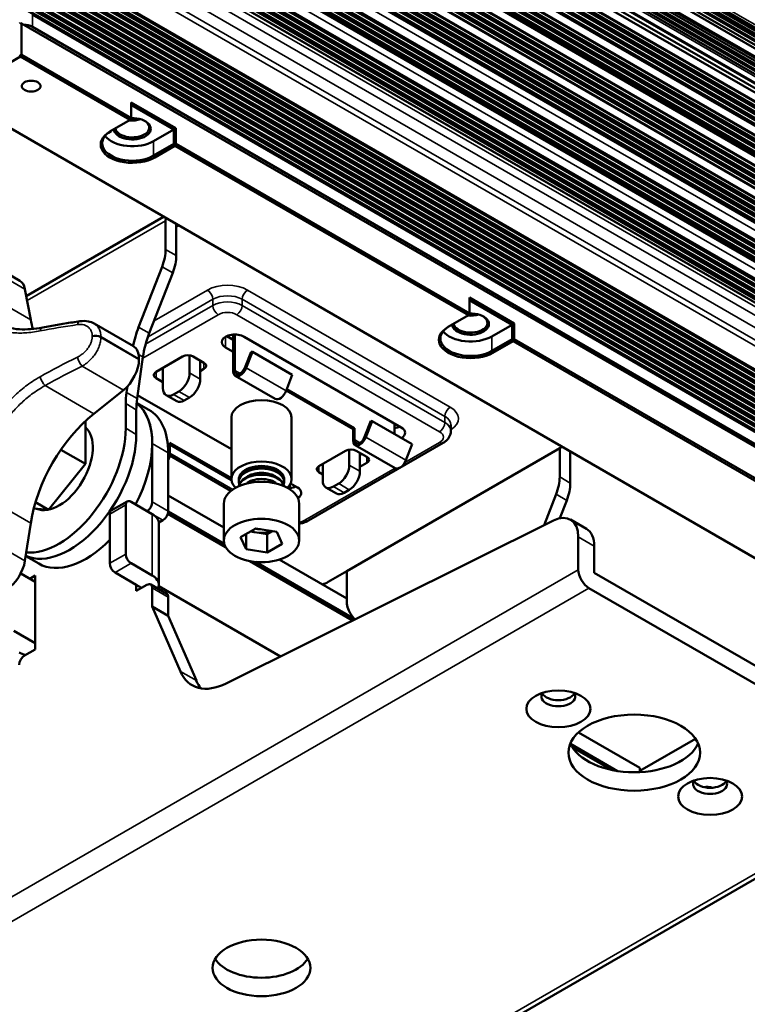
# Model space of a CAD drawing. Header units: millimetres. Extents: x 75 to 4764, y 75 to 3163.
# Tile 14 of 198: x 241 to 338, y 1107 to 1238. Entities that reach past the tile are written whole.
import ezdxf

# ---------------------------------------------------------------- set-up
doc = ezdxf.new("R2010")
doc.units = ezdxf.units.MM
doc.header["$LTSCALE"] = 15
doc.layers.add('Visible (ISO)', color=7, linetype='Continuous', lineweight=50)
doc.layers.add('Visible Narrow (ISO)', color=7, linetype='Continuous', lineweight=35)

msp = doc.modelspace()

# ---------------------------------------------------------------- linework, layer by layer
at = {"layer": 'Visible (ISO)'}
for p, q in [((249.34, 1285.946), (955.649, 878.158)), ((958.324, 876.158), (249.803, 1285.223)), ((957.441, 875.04), (249.271, 1283.902)), ((957.969, 875.274), (249.448, 1284.339)), ((956.44, 874.462), (249.227, 1282.772)), ((956.805, 874.673), (249.243, 1283.183)), ((957.076, 874.829), (249.255, 1283.49)), ((249.201, 1282.172), (956.002, 874.1)), ((249.088, 1279.803), (959.404, 869.702)), ((249.358, 1280.928), (957.879, 871.863)), ((249.461, 1280.128), (957.982, 871.063)), ((248.831, 1275.49), (959.041, 865.45)), ((248.545, 1271.62), (958.63, 861.653)), ((248.191, 1267.548), (958.015, 857.731)), ((957.125, 853.682), (247.755, 1263.237)), ((956.151, 849.084), (247.141, 1258.431)), ((416.61, 1146.286), (243.986, 1245.951)), ((242.632, 1238.462), (368.851, 1165.589)), ((240.9, 1237.298), (241.041, 1237.38)), ((241.041, 1237.38), (241.183, 1237.298)), ((241.183, 1237.298), (366.058, 1165.202)), ((241.183, 1233.134), (241.183, 1237.298)), ((368.497, 1164.161), (242.632, 1236.829)), ((241.041, 1232.889), (232.132, 1227.745)), ((240.9, 1233.134), (241.041, 1233.052)), ((241.041, 1233.052), (241.183, 1233.134)), ((241.041, 1232.889), (241.041, 1233.052)), ((255.608, 1224.479), (241.041, 1232.889)), ((255.749, 1224.724), (241.183, 1233.134)), ((232.132, 1227.745), (357.007, 1155.649)), ((255.749, 1224.724), (255.749, 1226.814)), ((255.749, 1226.814), (261.689, 1223.385)), ((255.749, 1226.488), (261.406, 1223.222)), ((252.921, 1222.928), (255.608, 1224.479)), ((255.749, 1224.561), (255.608, 1224.479)), ((255.749, 1224.724), (255.749, 1224.561)), ((258.719, 1221.67), (261.406, 1223.222)), ((261.406, 1223.222), (261.689, 1223.385)), ((261.406, 1223.222), (261.406, 1221.295)), ((261.689, 1223.385), (261.689, 1221.295)), ((261.406, 1221.295), (258.719, 1219.744)), ((261.548, 1221.05), (258.861, 1219.499)), ((261.406, 1221.295), (261.548, 1221.213)), ((261.548, 1221.213), (261.689, 1221.295)), ((261.548, 1221.05), (261.548, 1221.213)), ((300.509, 1198.555), (261.548, 1221.05)), ((300.651, 1198.8), (261.689, 1221.295)), ((241.804, 1201.101), (260.043, 1211.631)), ((260.31, 1211.109), (260.31, 1207.303)), ((261.724, 1210.66), (261.724, 1210.293)), ((262.043, 1210.476), (261.724, 1210.293)), ((261.724, 1210.293), (261.724, 1206.487)), ((235.713, 1206.157), (240.933, 1203.143)), ((256.73, 1196.978), (259.837, 1204.99)), ((258.144, 1196.161), (261.251, 1204.174)), ((241.632, 1202.028), (242.394, 1197.933)), ((300.651, 1198.8), (300.651, 1200.891)), ((300.651, 1200.891), (306.59, 1197.461)), ((300.651, 1200.564), (306.307, 1197.298)), ((300.651, 1198.8), (300.651, 1198.637)), ((256.029, 1194.427), (250.809, 1197.442)), ((297.822, 1197.004), (300.509, 1198.555)), ((300.651, 1198.637), (300.509, 1198.555)), ((306.307, 1197.298), (306.59, 1197.461)), ((306.59, 1197.461), (306.59, 1195.371)), ((303.62, 1195.747), (306.307, 1197.298)), ((306.307, 1197.298), (306.307, 1195.371)), ((269.29, 1195.31), (268.455, 1195.792)), ((269.29, 1195.986), (269.29, 1191.105)), ((269.503, 1191.227), (269.503, 1195.994)), ((270.74, 1195.698), (291.6, 1183.654)), ((306.307, 1195.371), (303.62, 1193.82)), ((306.449, 1195.126), (303.762, 1193.575)), ((306.307, 1195.371), (306.449, 1195.289)), ((306.449, 1195.289), (306.59, 1195.371)), ((306.449, 1195.126), (306.449, 1195.289)), ((345.41, 1172.632), (306.449, 1195.126)), ((345.693, 1172.795), (306.59, 1195.371)), ((269.29, 1193.677), (268.265, 1194.269)), ((271.649, 1193.713), (270.822, 1191.581)), ((271.006, 1191.565), (271.833, 1193.697)), ((271.833, 1193.697), (271.649, 1193.713)), ((277.136, 1190.635), (271.833, 1193.697)), ((257.305, 1193.014), (256.528, 1187.478)), ((259.037, 1191.023), (262.573, 1193.065)), ((263.492, 1193.22), (263.492, 1190.901)), ((263.987, 1193.065), (265.401, 1192.248)), ((264.906, 1192.534), (264.906, 1190.084)), ((259.957, 1191.309), (259.744, 1191.432)), ((259.957, 1191.554), (259.957, 1188.86)), ((265.401, 1191.432), (264.906, 1191.146)), ((259.957, 1189.676), (259.037, 1190.207)), ((274.863, 1187.448), (269.56, 1190.51)), ((276.309, 1188.503), (277.136, 1190.635)), ((254.714, 1188.621), (250.786, 1185.473)), ((255.227, 1189.099), (255.114, 1188.294)), ((261.371, 1188.043), (262.078, 1188.451)), ((276.328, 1188.552), (285.2, 1183.43)), ((276.406, 1188.752), (285.412, 1183.552)), ((258.075, 1186.009), (256.466, 1186.938)), ((256.951, 1187.737), (269.038, 1180.759)), ((260.371, 1187.944), (261.785, 1187.128)), ((263.492, 1187.635), (262.785, 1187.227)), ((255.007, 1183.552), (255.007, 1186.814)), ((256.421, 1182.736), (256.421, 1185.998)), ((249.653, 1184.489), (249.653, 1178.828)), ((269.038, 1176.816), (269.038, 1184.981)), ((277.038, 1176.816), (277.038, 1184.981)), ((287.559, 1184.528), (286.732, 1182.395)), ((286.916, 1182.379), (287.743, 1184.511)), ((287.743, 1184.511), (287.559, 1184.528)), ((293.046, 1181.449), (287.743, 1184.511)), ((285.2, 1183.43), (285.412, 1183.552)), ((285.2, 1181.919), (285.2, 1183.43)), ((285.412, 1182.042), (285.412, 1183.552)), ((290.716, 1182.795), (290.716, 1184.165)), ((298.189, 1184.01), (298.189, 1183.193)), ((246.414, 1180.698), (249.653, 1178.828)), ((258.542, 1173.785), (258.542, 1181.511)), ((260.876, 1181.634), (269.038, 1176.921)), ((260.876, 1180.123), (260.876, 1181.634)), ((260.876, 1181.389), (269.046, 1176.672)), ((279.287, 1171.284), (297.177, 1181.613)), ((280.675, 1178.531), (284.21, 1180.572)), ((284.352, 1164.569), (312.636, 1180.899)), ((284.705, 1180.728), (284.705, 1178.653)), ((290.773, 1178.262), (285.47, 1181.324)), ((285.625, 1180.572), (287.039, 1179.756)), ((292.219, 1179.317), (293.046, 1181.449)), ((312.636, 1180.899), (312.954, 1181.082)), ((312.636, 1180.899), (312.636, 1177.093)), ((260.664, 1172.561), (260.664, 1180.286)), ((260.86, 1179.917), (268.974, 1175.232)), ((286.12, 1180.286), (286.12, 1177.837)), ((286.332, 1180.164), (286.12, 1180.041)), ((314.05, 1180.082), (314.05, 1176.276)), ((249.653, 1178.828), (244.754, 1172.734)), ((281.17, 1178.817), (281.17, 1176.612)), ((287.039, 1178.939), (286.12, 1178.408)), ((270.038, 1176.563), (270.038, 1176.461)), ((276.038, 1176.563), (276.038, 1176.461)), ((281.17, 1177.429), (280.675, 1177.714)), ((276.786, 1175.461), (276.786, 1176.009)), ((276.902, 1176.219), (277.811, 1175.694)), ((281.584, 1175.697), (282.998, 1174.88)), ((282.584, 1175.796), (283.291, 1176.204)), ((284.705, 1175.387), (283.998, 1174.979)), ((260.664, 1174.612), (268.038, 1170.354)), ((310.573, 1170.68), (312.163, 1174.78)), ((312.66, 1171.598), (313.577, 1173.963)), ((244.754, 1172.734), (242.802, 1172.908)), ((243.032, 1173.728), (244.754, 1172.734)), ((255.214, 1173.835), (253.093, 1172.61)), ((255.007, 1173.377), (255.007, 1166.845)), ((258.542, 1172.152), (255.714, 1173.785)), ((268.038, 1168.651), (268.038, 1173.55)), ((278.038, 1168.651), (278.038, 1173.55)), ((252.886, 1165.62), (252.886, 1172.152)), ((259.416, 1171.024), (259.957, 1171.336)), ((268.279, 1167.765), (260.604, 1172.197)), ((268.101, 1168.195), (260.661, 1172.49)), ((311.819, 1171.3), (268.346, 1149.667)), ((314.075, 1171.417), (316.197, 1170.192)), ((242.394, 1170.938), (241.632, 1165.962)), ((259.421, 1170.928), (259.421, 1162.763)), ((272.272, 1170.25), (270.269, 1169.094)), ((272.272, 1170.25), (275.06, 1169.819)), ((271.016, 1167.484), (270.269, 1169.094)), ((271.016, 1167.484), (271.016, 1169.525)), ((271.573, 1169.847), (272.069, 1169.77)), ((272.069, 1169.77), (272.725, 1169.669)), ((272.725, 1169.669), (273.804, 1169.502)), ((274.503, 1169.905), (273.804, 1169.502)), ((273.804, 1167.052), (273.804, 1169.502)), ((275.06, 1169.819), (275.808, 1168.209)), ((315.111, 1164.773), (315.111, 1169.128)), ((273.804, 1167.052), (271.016, 1167.484)), ((275.808, 1168.209), (273.804, 1167.052)), ((317.232, 1164.365), (317.232, 1167.903)), ((243.454, 1165.583), (241.727, 1166.58)), ((275.396, 1166.106), (284.352, 1160.935)), ((255.714, 1165.62), (258.542, 1163.987)), ((285.146, 1158.027), (271.504, 1165.904)), ((285.364, 1158.228), (272.248, 1165.801)), ((242.986, 1163.171), (241.065, 1164.28)), ((242.279, 1163.579), (242.986, 1163.987)), ((242.986, 1163.987), (242.986, 1163.171)), ((256.421, 1162.763), (253.593, 1164.396)), ((281.877, 1163.14), (284.352, 1164.569)), ((284.352, 1164.569), (284.352, 1160.763)), ((359.659, 1139.87), (317.232, 1164.365)), ((242.986, 1163.171), (242.986, 1155.006)), ((257.835, 1162.763), (256.421, 1161.946)), ((256.421, 1161.946), (256.421, 1162.763)), ((256.421, 1162.763), (257.128, 1162.354)), ((260.457, 1161.587), (258.335, 1162.812)), ((258.542, 1159.874), (258.542, 1162.354)), ((259.408, 1162.599), (275.576, 1153.265)), ((360.366, 1137.012), (316.525, 1162.323)), ((260.664, 1158.649), (260.664, 1161.13)), ((262.267, 1151.271), (258.542, 1159.874)), ((260.664, 1158.649), (258.542, 1159.874)), ((264.389, 1150.046), (260.664, 1158.649)), ((284.825, 1158.996), (285.412, 1158.16)), ((242.986, 1155.006), (240.158, 1156.639)), ((242.986, 1155.006), (242.986, 1154.189)), ((242.986, 1154.189), (241.572, 1153.373)), ((315.125, 1143.168), (323.278, 1138.461)), ((320.324, 1138.044), (314.07, 1141.655)), ((319.499, 1138.194), (314.329, 1141.178)), ((330.681, 1142.327), (323.278, 1138.053)), ((323.278, 1138.461), (323.278, 1137.898)), ((361.366, 1136.913), (230.551, 1061.387))]:
    msp.add_line(p, q, dxfattribs=at)
for centre, major_axis, ratio, start_param, end_param in [((241.218, 1236.012), (-2, 0), 0.5773503, 3.9269908, 4.611072), ((255.891, 1223.303), (-2.45, 0), 0.5773503, 0.0520138, 4.7701441), ((255.891, 1223.467), (-2.25, 0), 0.5773503, 0.0908999, 3.8834791), ((255.891, 1225.704), (2.25, 0), 0.5773503, 4.5429942, 5.2204026), ((255.891, 1225.704), (2.25, 0), 0.5773503, 4.5429942, 5.2204026), ((255.891, 1221.213), (-4.2, 0), 0.5773503, 5.4977871, 8.6393798), ((255.891, 1221.377), (-4, 0), 0.5773503, 5.4977871, 8.6393798), ((255.891, 1223.303), (4, 0), 0.5773503, 3.5719471, 5.4977871), ((261.724, 1210.293), (-1, 1.732), 0.5773503, 0.5584551, 0.7853982), ((256.775, 1205.262), (2.5, 4.33), 0.5773503, 4.9745088, 5.4977871), ((258.189, 1204.446), (-2.5, -4.33), 0.5773503, 1.8329162, 2.3561945), ((239.133, 1200.025), (1.8, 3.118), 0.5773503, 5.6894863, 6.2831853), ((300.792, 1197.38), (-2.45, 0), 0.5773503, 0.0520138, 4.7701441), ((252.807, 1206.278), (-7.5, -12.99), 0.5773503, 5.6894863, 5.8051624), ((249.083, 1196.769), (-0.142, 0.99), 0.4927312, 0.0000522, 0.0000665), ((300.792, 1197.543), (-2.25, 0), 0.5773503, 0.0908999, 3.8834791), ((300.792, 1199.78), (2.25, 0), 0.5773503, 4.5429942, 5.2204026), ((300.792, 1199.78), (2.25, 0), 0.5773503, 4.5429942, 5.2204026), ((262.855, 1196.434), (5, 8.66), 0.5773503, 1.8329162, 2.1118397), ((264.269, 1195.617), (-5, -8.66), 0.5773503, 4.9745088, 5.3232542), ((269.503, 1194.983), (-1.75, 0), 0.5773503, 3.9269908, 7.0685835), ((300.792, 1195.289), (-4.2, 0), 0.5773503, 5.4977871, 8.6393798), ((300.792, 1195.453), (-4, 0), 0.5773503, 5.4977871, 8.6393798), ((300.792, 1197.38), (4, 0), 0.5773503, 3.5719471, 5.4977871), ((269.503, 1194.371), (-2, 0), 0.5773503, 4.8186549, 4.9741884), ((254.229, 1191.31), (1.8, 3.118), 0.5773503, 5.5001673, 6.2831853), ((254.229, 1191.227), (-1.8, -3.118), 0.5773503, 0.9770973, 2.3538143), ((239.097, 1182.532), (-12.5, -21.651), 0.5773503, 2.3538143, 2.3585747), ((263.28, 1192.656), (1, 0), 0.5773503, 0.7853982, 2.3561945), ((264.694, 1191.84), (1, 0), 0.5773503, 5.4977871, 7.0685835), ((259.744, 1190.615), (-1, 0), 0.5773503, 5.4977871, 7.0685835), ((262.078, 1190.084), (1, 1.732), 0.5773503, 3.9269908, 5.4977871), ((270.21, 1191.636), (-0.65, -1.126), 0.5773503, 5.4977871, 8.115781), ((270.21, 1191.636), (-0.5, -0.866), 0.5773503, 5.4977871, 8.115781), ((263.492, 1189.268), (-1, -1.732), 0.5773503, 0.7853982, 2.3561945), ((262.078, 1190.897), (5, 8.66), 0.5773503, 2.1816616, 2.3561945), ((261.371, 1189.676), (-1, -1.732), 0.5773503, 5.4977871, 7.0685835), ((275.513, 1188.574), (-0.65, -1.126), 0.5773503, 0, 1.8325957), ((263.492, 1190.08), (-5, -8.66), 0.5773503, 5.3232542, 5.4977871), ((255.714, 1187.022), (1.75, 0), 0.5773503, 0.7853982, 1.0481823), ((262.785, 1188.86), (-1, -1.732), 0.5773503, 0, 0.7853982), ((273.038, 1184.981), (-4, 0), 0.5773503, 3.1415927, 6.2831853), ((249.704, 1176.408), (6.25, 10.825), 0.5773503, 4.7711297, 6.1982768), ((249.704, 1176.408), (6.25, 10.825), 0.5773503, 5.4977871, 6.1982768), ((251.825, 1175.183), (6.25, 10.825), 0.5773503, 5.4977871, 6.2831853), ((252.807, 1174.616), (-7.5, -12.99), 0.5773503, 4.11869, 5.306088), ((246.168, 1178.449), (-6.25, -10.825), 0.5773503, 0.268407, 2.3561945), ((246.168, 1178.449), (3.165, 5.482), 0.5773503, 3.1973828, 6.176236), ((290.362, 1184.573), (-1.75, 0), 0.5773503, 1.7742271, 2.2128469), ((290.362, 1182.94), (1.75, 0), 0.5773503, 5.5391318, 7.0685835), ((247.582, 1177.633), (-6.25, -10.825), 0.5773503, 0.0618371, 2.3561945), ((247.582, 1177.633), (-6.25, -10.825), 0.5773503, 0.0618371, 2.3561945), ((286.12, 1182.45), (-0.65, -1.126), 0.5773503, 5.4977871, 8.115781), ((286.12, 1182.45), (-0.5, -0.866), 0.5773503, 5.4977871, 8.115781), ((284.917, 1180.164), (1, 0), 0.5773503, 0.7853982, 2.3561945), ((312.636, 1180.899), (-1, 1.732), 0.5773503, 3.9269908, 4.1539339), ((259.957, 1179.592), (0.65, 1.126), 0.5773503, 4.8046272, 5.4977871), ((273.038, 1176.816), (-4, 0), 0.5773503, 2.6084608, 6.8163171), ((286.332, 1179.347), (1, 0), 0.5773503, 5.4977871, 7.0685835), ((291.423, 1179.388), (-0.65, -1.126), 0.5773503, 0, 1.8325957), ((273.038, 1176.461), (3, 0), 0.5773503, 6.0754551, 9.6325082), ((273.038, 1176.816), (-3, 0), 0.5773503, 3.0683827, 6.3563952), ((273.038, 1176.563), (-3, 0), 0.5773503, 3.1415927, 6.2831853), ((273.038, 1177.024), (2.463, 0), 0.5773503, 0.6241277, 2.5174649), ((281.382, 1178.123), (-1, 0), 0.5773503, 5.4977871, 7.0685835), ((283.291, 1177.837), (1, 1.732), 0.5773503, 3.9269908, 5.4977871), ((284.705, 1177.02), (-1, -1.732), 0.5773503, 0.7853982, 2.3561945), ((273.038, 1175.746), (-3, 0), 0.5773503, 3.2087392, 6.2160387), ((273.038, 1175.644), (3, 0), 0.5773503, 0.1311031, 3.0104895), ((273.038, 1177.277), (-3, 0), 0.5773503, 0.133491, 0.2077303), ((273.038, 1175.391), (2.463, 0), 0.5773503, 0.5927772, 2.5488154), ((273.038, 1176.207), (2.463, 0), 0.5773503, 0.6241277, 2.5174649), ((273.038, 1177.277), (3, 0), 0.5773503, 6.0754551, 6.1496943), ((282.584, 1177.429), (-1, -1.732), 0.5773503, 5.4977871, 7.0685835), ((309.101, 1175.052), (2.5, 4.33), 0.5773503, 4.9745088, 5.4977871), ((273.038, 1173.55), (-5, 0), 0.5773503, 3.1415927, 6.2831853), ((276.574, 1176.612), (-1.75, 0), 0.5773503, 1.6923135, 2.2128469), ((276.574, 1174.979), (1.75, 0), 0.5773503, 5.5442124, 7.0685835), ((310.515, 1174.235), (-2.5, -4.33), 0.5773503, 1.8329162, 2.3561945), ((255.714, 1172.969), (-0.5, 0.866), 0.5773503, 5.4977871, 7.0685835), ((283.998, 1176.612), (-1, -1.732), 0.5773503, 0, 0.7853982), ((253.593, 1171.744), (-0.5, 0.866), 0.5773503, 0, 0.7853982), ((257.835, 1173.377), (0.5, 0.866), 0.5773503, 3.9269908, 5.4977871), ((259.957, 1172.152), (-0.5, -0.866), 0.5773503, 0.7853982, 2.3561945), ((256.421, 1170.928), (3, 0), 0.5773503, 0, 0.7853982), ((311.575, 1167.086), (2.5, 4.33), 0.5773503, 5.4977871, 6.9996322), ((273.038, 1171.591), (2.5, 0), 0.5773503, 4.3825896, 4.6685357), ((313.697, 1165.862), (2.5, 4.33), 0.5773503, 5.4977871, 6.2831853), ((249.704, 1176.408), (-6.25, -10.825), 0.5773503, 0, 1.1536661), ((273.038, 1171.101), (-2.5, 0), 0.5773503, 0.9867561, 1.1727523), ((273.038, 1171.101), (-2.5, 0), 0.5773503, 1.4452416, 2.1741843), ((255.714, 1166.437), (0.5, -0.866), 0.5773503, 3.9269908, 5.4977871), ((239.133, 1165.08), (-1.8, -3.118), 0.5773503, 0.7877783, 2.1644954), ((253.593, 1165.212), (-0.5, 0.866), 0.5773503, 0.7853982, 2.3561945), ((316.525, 1163.956), (1, -1.732), 0.5773503, 3.9269908, 5.4977871), ((256.421, 1162.763), (3, 0), 0.5773503, 5.9886698, 7.0685835), ((257.835, 1161.946), (0.5, 0.866), 0.5773503, 5.4977871, 7.0685835), ((279.048, 1164.773), (4, 0), 0.5773503, 5.2579957, 5.4977871), ((259.957, 1160.721), (0.5, 0.866), 0.5773503, 5.4977871, 6.2831853), ((287.887, 1162.804), (-2.5, -4.33), 0.5773503, 5.4977871, 6.0210655), ((242.986, 1155.006), (3, 0), 0.5773503, 3.9269908, 4.2668277), ((241.572, 1152.556), (-0.5, -0.866), 0.5773503, 3.9269908, 5.4977871), ((268.833, 1158.094), (-5, -8.66), 0.5773503, 5.8782935, 6.9996322), ((270.954, 1156.869), (-5, -8.66), 0.5773503, 5.8782935, 6.0694292), ((312.459, 1147.933), (2.25, 0), 0.5773503, 2.737878, 6.6869), ((312.459, 1148.749), (-2.25, 0), 0.5773503, 0.3196873, 2.8219054), ((322.536, 1142.932), (8.75, 0), 0.5773503, 3.3864693, 6.0383087), ((332.612, 1136.298), (2.25, 0), 0.5773503, 2.737878, 6.6869), ((332.612, 1137.114), (-2.25, 0), 0.5773503, 0.3196873, 2.8219054), ((329.587, 1128.632), (4, 6.928), 0.5773503, 0.1513406, 0.3941071), ((273.038, 1114.354), (6.5, 0), 0.5773503, 3.4740396, 5.9507384)]:
    msp.add_ellipse(centre, major_axis=major_axis, ratio=ratio, start_param=start_param, end_param=end_param, dxfattribs=at)
for centre, major_axis in [((242.456, 1228.97), (-1.25, 0)), ((273.038, 1168.651), (-5, 0)), ((312.459, 1146.3), (-4.25, 0)), ((322.536, 1140.482), (-8.75, 0)), ((332.612, 1134.665), (-4.25, 0)), ((273.038, 1111.905), (-6.5, 0))]:
    msp.add_ellipse(centre, major_axis=major_axis, ratio=0.5773503, dxfattribs=at)
for points, knots in [([(238.131, 1197.43), (238.842, 1197.019), (239.794, 1196.753), (241.831, 1196.633), (242.883, 1196.715), (243.988, 1196.928)], [0, 0, 0, 0, 0.4946417, 0.4946417, 0.90560678, 0.90560678, 0.90560678, 0.90560678]), ([(248.94, 1197.759), (248.603, 1197.711), (248.267, 1197.661), (247.597, 1197.558), (247.264, 1197.505), (246.6, 1197.397), (246.27, 1197.342), (245.613, 1197.228), (245.286, 1197.17), (244.634, 1197.051), (244.31, 1196.99), (243.988, 1196.928)], [2.864110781, 2.864110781, 2.864110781, 2.864110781, 2.879313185, 2.879313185, 2.89451559, 2.89451559, 2.909717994, 2.909717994, 2.924920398, 2.924920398, 2.940122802, 2.940122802, 2.940122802, 2.940122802]), ([(248.94, 1197.759), (249.319, 1197.814), (249.702, 1197.806), (250.323, 1197.671), (250.578, 1197.575), (250.809, 1197.442)], [0, 0, 0, 0, 0.12380733, 0.12380733, 0.21498344, 0.21498344, 0.21498344, 0.21498344]), ([(297.177, 1181.613), (297.281, 1181.673), (297.381, 1181.74), (297.573, 1181.892), (297.664, 1181.977), (297.832, 1182.168), (297.909, 1182.274), (298.041, 1182.507), (298.095, 1182.635), (298.169, 1182.906), (298.189, 1183.049), (298.189, 1183.193)], [0, 0, 0, 0, 0.15707963, 0.15707963, 0.31415927, 0.31415927, 0.4712389, 0.4712389, 0.62831853, 0.62831853, 0.78539816, 0.78539816, 0.78539816, 0.78539816]), ([(278.038, 1170.884), (278.238, 1170.909), (278.435, 1170.949), (278.857, 1171.073), (279.079, 1171.164), (279.287, 1171.284)], [5.70853326, 5.70853326, 5.70853326, 5.70853326, 5.96902604, 5.96902604, 6.28318531, 6.28318531, 6.28318531, 6.28318531])]:
    msp.add_open_spline(points, degree=3, knots=knots, dxfattribs=at)
at = {"layer": 'Visible Narrow (ISO)'}
for p, q in [((957.211, 879.139), (249.389, 1287.8)), ((249.394, 1287.994), (957.328, 879.269)), ((249.398, 1288.197), (957.505, 879.371)), ((957.622, 879.376), (249.4, 1288.269)), ((957.918, 879.547), (249.407, 1288.606)), ((249.353, 1286.385), (955.914, 878.452)), ((249.359, 1286.587), (956.091, 878.554)), ((956.208, 878.56), (249.361, 1286.658)), ((956.504, 878.731), (249.37, 1286.995)), ((249.375, 1287.189), (956.621, 878.86)), ((249.38, 1287.391), (956.798, 878.963)), ((956.915, 878.968), (249.381, 1287.463)), ((249.282, 1284.197), (957.683, 875.201)), ((957.745, 875.196), (249.283, 1284.226)), ((249.216, 1282.52), (956.198, 874.344)), ((249.187, 1281.854), (955.861, 873.855)), ((249.461, 1280.699), (957.982, 871.634)), ((249.018, 1278.521), (958.745, 868.76)), ((249.027, 1278.672), (958.89, 868.832)), ((249.028, 1278.691), (958.95, 868.817)), ((248.942, 1277.222), (957.696, 868.023)), ((248.95, 1277.362), (957.821, 868.096)), ((248.973, 1277.743), (958.048, 868.358)), ((248.981, 1277.883), (958.172, 868.431)), ((248.989, 1278.016), (958.403, 868.436)), ((248.997, 1278.157), (958.528, 868.509)), ((248.875, 1276.157), (956.633, 867.532)), ((248.884, 1276.295), (956.757, 867.604)), ((248.892, 1276.43), (956.989, 867.61)), ((248.901, 1276.57), (957.114, 867.683)), ((248.925, 1276.948), (957.34, 867.944)), ((248.933, 1277.088), (957.464, 868.017)), ((248.832, 1275.504), (956.051, 867.191)), ((248.84, 1275.634), (956.278, 867.194)), ((248.85, 1275.773), (956.403, 867.267)), ((248.686, 1273.447), (957.685, 864.106)), ((248.697, 1273.586), (957.81, 864.179)), ((248.706, 1273.718), (958.04, 864.184)), ((248.717, 1273.858), (958.165, 864.257)), ((248.743, 1274.219), (958.382, 864.508)), ((248.753, 1274.368), (958.527, 864.58)), ((248.755, 1274.387), (958.587, 864.566)), ((248.577, 1272.011), (956.394, 863.353)), ((248.587, 1272.144), (956.626, 863.358)), ((248.598, 1272.283), (956.751, 863.431)), ((248.627, 1272.658), (956.977, 863.692)), ((248.638, 1272.797), (957.102, 863.766)), ((248.648, 1272.931), (957.333, 863.771)), ((248.658, 1273.07), (957.458, 863.844)), ((248.566, 1271.874), (956.27, 863.28)), ((248.376, 1269.592), (957.274, 860.309)), ((248.388, 1269.73), (957.399, 860.382)), ((248.399, 1269.861), (957.629, 860.387)), ((248.411, 1270), (957.754, 860.46)), ((248.442, 1270.359), (957.971, 860.711)), ((248.454, 1270.507), (958.116, 860.783)), ((248.456, 1270.526), (958.176, 860.769)), ((248.236, 1268.03), (955.859, 859.483)), ((248.248, 1268.167), (955.983, 859.555)), ((248.26, 1268.299), (956.215, 859.561)), ((248.273, 1268.437), (956.34, 859.634)), ((248.307, 1268.809), (956.566, 859.895)), ((248.319, 1268.947), (956.691, 859.969)), ((248.331, 1269.08), (956.923, 859.974)), ((248.343, 1269.218), (957.047, 860.047)), ((248.201, 1267.652), (955.629, 859.218)), ((247.995, 1265.535), (956.659, 856.387)), ((248.009, 1265.672), (956.784, 856.46)), ((248.022, 1265.802), (957.015, 856.465)), ((248.035, 1265.94), (957.14, 856.538)), ((248.071, 1266.296), (957.357, 856.789)), ((248.085, 1266.443), (957.502, 856.86)), ((248.087, 1266.462), (957.561, 856.846)), ((247.85, 1264.12), (955.369, 855.633)), ((247.863, 1264.251), (955.601, 855.639)), ((247.878, 1264.388), (955.726, 855.712)), ((247.916, 1264.757), (955.951, 855.973)), ((247.93, 1264.895), (956.076, 856.046)), ((247.943, 1265.026), (956.308, 856.052)), ((247.957, 1265.163), (956.433, 856.125)), ((247.767, 1263.346), (954.663, 855.22)), ((247.781, 1263.473), (954.89, 855.223)), ((247.795, 1263.609), (955.014, 855.296)), ((247.835, 1263.984), (955.245, 855.561)), ((956.878, 852.843), (247.654, 1262.313)), ((954.833, 851.792), (247.407, 1260.225)), ((955.064, 851.797), (247.424, 1260.353)), ((955.189, 851.87), (247.441, 1260.488)), ((955.415, 852.132), (247.487, 1260.855)), ((955.54, 852.206), (247.504, 1260.991)), ((955.771, 852.21), (247.519, 1261.12)), ((955.833, 852.23), (247.525, 1261.172)), ((953.65, 850.971), (247.206, 1258.836)), ((953.774, 851.044), (247.226, 1258.97)), ((954.001, 851.306), (247.281, 1259.331)), ((954.126, 851.379), (247.301, 1259.465)), ((954.357, 851.384), (247.319, 1259.592)), ((954.481, 851.457), (247.339, 1259.726)), ((954.708, 851.719), (247.389, 1260.09)), ((955.904, 848.244), (246.988, 1257.537)), ((953.294, 850.893), (247.164, 1258.577)), ((953.419, 850.966), (247.186, 1258.71)), ((954.567, 847.607), (246.748, 1256.266)), ((954.797, 847.611), (246.772, 1256.39)), ((954.86, 847.631), (246.782, 1256.44)), ((953.383, 846.785), (246.477, 1254.918)), ((953.508, 846.858), (246.503, 1255.048)), ((953.735, 847.12), (246.575, 1255.399)), ((953.86, 847.194), (246.601, 1255.529)), ((954.09, 847.198), (246.626, 1255.653)), ((954.215, 847.271), (246.652, 1255.783)), ((954.442, 847.534), (246.722, 1256.136)), ((952.321, 846.294), (246.271, 1253.932)), ((952.445, 846.367), (246.299, 1254.061)), ((952.676, 846.372), (246.324, 1254.184)), ((952.801, 846.445), (246.352, 1254.314)), ((953.028, 846.707), (246.425, 1254.665)), ((953.152, 846.78), (246.451, 1254.794)), ((246.087, 1253.073), (951.825, 845.615)), ((246.18, 1253.504), (952.033, 845.98)), ((952.094, 846.032), (246.197, 1253.582)), ((245.868, 1252.075), (951.825, 844.491)), ((245.541, 1250.632), (418.191, 1150.952)), ((244.868, 1248.558), (416.792, 1149.298)), ((245.099, 1249.241), (416.981, 1150.005)), ((243.916, 1245.754), (416.596, 1146.057)), ((243.959, 1245.874), (416.604, 1146.197)), ((243.451, 1244.528), (416.508, 1144.613)), ((243.495, 1244.637), (416.516, 1144.743)), ((243.542, 1244.755), (416.525, 1144.884)), ((243.667, 1245.076), (416.548, 1145.263)), ((243.712, 1245.195), (416.556, 1145.404)), ((243.754, 1245.309), (416.564, 1145.537)), ((243.798, 1245.428), (416.573, 1145.677)), ((242.901, 1243.203), (416.412, 1143.026)), ((242.946, 1243.311), (416.42, 1143.156)), ((242.995, 1243.427), (416.429, 1143.295)), ((243.129, 1243.748), (416.452, 1143.68)), ((243.177, 1243.864), (416.46, 1143.819)), ((243.223, 1243.973), (416.468, 1143.949)), ((243.271, 1244.089), (416.477, 1144.089)), ((243.404, 1244.411), (416.5, 1144.474)), ((242.348, 1241.879), (416.316, 1141.438)), ((242.393, 1241.987), (416.324, 1141.568)), ((242.442, 1242.104), (416.333, 1141.708)), ((242.576, 1242.424), (416.356, 1142.093)), ((242.624, 1242.541), (416.364, 1142.232)), ((242.67, 1242.649), (416.372, 1142.362)), ((242.718, 1242.766), (416.381, 1142.502)), ((242.852, 1243.086), (416.404, 1142.886)), ((241.706, 1240.603), (414.038, 1141.107)), ((241.78, 1240.699), (414.215, 1141.144)), ((241.852, 1240.803), (414.419, 1141.171)), ((242.017, 1241.099), (415.152, 1141.14)), ((242.07, 1241.214), (415.681, 1140.98)), ((242.117, 1241.326), (416.276, 1140.775)), ((242.165, 1241.442), (416.285, 1140.914)), ((242.299, 1241.763), (416.308, 1141.299)), ((240.52, 1239.769), (412.633, 1140.399)), ((240.537, 1239.779), (412.651, 1140.41)), ((240.672, 1239.857), (412.785, 1140.487)), ((240.998, 1240.045), (413.111, 1140.675)), ((241.124, 1240.117), (413.237, 1140.748)), ((241.24, 1240.188), (413.356, 1140.817)), ((241.354, 1240.267), (413.482, 1140.889)), ((241.621, 1240.506), (413.87, 1141.059)), ((242.632, 1236.829), (242.632, 1238.462)), ((258.719, 1219.744), (258.719, 1221.67)), ((258.861, 1219.499), (258.719, 1219.744)), ((260.31, 1211.109), (241.918, 1200.49)), ((260.31, 1207.303), (261.724, 1206.487)), ((236.135, 1205.202), (241.632, 1202.028)), ((259.837, 1204.99), (261.251, 1204.174)), ((235.921, 1201.67), (242.394, 1197.933)), ((265.875, 1201.895), (258.779, 1197.798)), ((298.091, 1186.357), (271.178, 1201.895)), ((266.582, 1200.67), (257.974, 1195.7)), ((266.582, 1200.67), (266.582, 1199.854)), ((297.384, 1185.132), (270.471, 1200.67)), ((270.471, 1200.67), (270.471, 1199.854)), ((266.582, 1199.854), (257.659, 1194.702)), ((297.384, 1184.316), (270.471, 1199.854)), ((267.289, 1198.629), (257.283, 1192.852)), ((296.677, 1183.091), (269.764, 1198.629)), ((258.144, 1196.161), (256.73, 1196.978)), ((256.775, 1192.786), (251.711, 1195.71)), ((251.711, 1195.613), (256.775, 1192.689)), ((268.265, 1195.698), (268.265, 1194.269)), ((303.62, 1193.82), (303.62, 1195.747)), ((303.762, 1193.575), (303.62, 1193.82)), ((257.305, 1193.014), (256.72, 1193.352)), ((265.401, 1192.248), (265.401, 1191.432)), ((249.217, 1191.795), (254.714, 1188.621)), ((259.037, 1191.023), (259.037, 1190.207)), ((264.906, 1190.084), (263.492, 1190.901)), ((270.21, 1190.819), (269.503, 1191.227)), ((276.309, 1188.503), (271.006, 1191.565)), ((244.312, 1189.21), (250.786, 1185.473)), ((255.114, 1188.294), (256.528, 1187.478)), ((263.492, 1187.635), (262.078, 1188.451)), ((261.371, 1188.043), (262.785, 1187.227)), ((255.007, 1186.814), (256.421, 1185.998)), ((297.384, 1185.132), (297.384, 1184.316)), ((256.421, 1182.736), (255.007, 1183.552)), ((286.12, 1181.634), (285.412, 1182.042)), ((292.219, 1179.317), (286.916, 1182.379)), ((258.542, 1181.511), (260.664, 1180.286)), ((292.065, 1179), (296.677, 1181.662)), ((260.876, 1180.123), (260.664, 1180.246)), ((260.876, 1180.246), (269.231, 1175.422)), ((287.039, 1179.756), (287.039, 1178.939)), ((278.787, 1171.333), (290.781, 1178.258)), ((280.675, 1178.531), (280.675, 1177.714)), ((286.12, 1177.837), (284.705, 1178.653)), ((312.636, 1177.093), (314.05, 1176.276)), ((282.584, 1175.796), (283.998, 1174.979)), ((284.705, 1175.387), (283.291, 1176.204)), ((235.921, 1174.676), (242.394, 1170.938)), ((312.163, 1174.78), (313.577, 1173.963)), ((255.007, 1173.377), (252.886, 1172.152)), ((258.542, 1173.785), (260.664, 1172.561)), ((258.542, 1172.152), (258.542, 1163.987)), ((258.542, 1172.152), (259.957, 1171.336)), ((241.632, 1165.962), (236.135, 1169.136)), ((315.111, 1169.128), (317.232, 1167.903)), ((252.886, 1165.62), (255.007, 1166.845)), ((184.296, 1089.247), (315.111, 1164.773)), ((253.593, 1164.396), (255.714, 1165.62)), ((185.71, 1086.798), (316.525, 1162.323)), ((260.664, 1161.13), (258.542, 1162.354)), ((264.389, 1150.046), (262.267, 1151.271)), ((360.366, 1137.012), (229.551, 1061.486))]:
    msp.add_line(p, q, dxfattribs=at)
for centre, major_axis, ratio, start_param, end_param in [((268.527, 1200.364), (-3.75, 0), 0.5773503, 3.9269908, 5.4977871), ((265.875, 1201.078), (0.5, -0.866), 0.5773503, 0.7853982, 2.3561945), ((271.178, 1201.078), (-0.5, -0.866), 0.5773503, 3.9269908, 5.4977871), ((268.527, 1199.548), (-2.75, 0), 0.5773503, 3.9269908, 5.4977871), ((268.527, 1198.731), (-2.75, 0), 0.5773503, 3.9269908, 5.4977871), ((267.289, 1199.445), (-0.5, 0.866), 0.5773503, 0.7853982, 2.3561945), ((268.527, 1197.915), (-1.75, 0), 0.5773503, 3.9269908, 5.4977871), ((269.764, 1199.445), (0.5, 0.866), 0.5773503, 3.9269908, 5.4977871), ((249.083, 1196.769), (-0.142, 0.99), 0.4927312, 0, 0.9306413), ((286.648, 1161.601), (76.755, -11.76), 0.4567734, 2.1578255, 2.2338375), ((244.178, 1195.946), (-0.189, 0.982), 0.5475531, 6.2831838, 7.1890099), ((251.004, 1195.3), (-1, -0.002), 0.5787228, 3.9257979, 5.1794065), ((251.004, 1195.207), (-1, 0.002), 0.5759744, 3.9281781, 5.1817866), ((233.361, 1185.843), (-12.156, -21.055), 0.5773503, 2.3538143, 2.3585747), ((234.033, 1185.455), (-12.5, -21.651), 0.5773503, 2.3538143, 2.3585747), ((286.648, 1150.676), (-76.339, -14.21), 0.6767752, 5.1042313, 5.1802433), ((249.083, 1192.518), (-0.441, 0.898), 0.2811448, 0.8756, 2.3588592), ((286.771, 1150.016), (-75.36, -14.028), 0.6767752, 5.1042313, 5.1802433), ((244.178, 1189.934), (-0.491, 0.871), 0.3320011, 0.8581686, 2.3414278), ((298.091, 1185.541), (-0.5, -0.866), 0.5773503, 3.9269908, 5.4977871), ((295.439, 1184.826), (3.75, 0), 0.5773503, 5.535601, 7.0685835), ((296.677, 1183.908), (0.5, 0.866), 0.5773503, 3.9269908, 5.4977871), ((295.439, 1184.01), (2.75, 0), 0.5773503, 0, 0.7853982), ((295.439, 1183.193), (2.75, 0), 0.5773503, 0, 0.7853982), ((295.439, 1182.377), (1.75, 0), 0.5773503, 5.4977871, 7.0685835), ((296.677, 1182.479), (0.5, -0.866), 0.5773503, 5.4977871, 6.2831853), ((277.549, 1172.048), (1.75, 0), 0.5773503, 4.9953847, 5.4977871), ((278.787, 1172.15), (0.5, -0.866), 0.5773503, 5.4977871, 6.2831853)]:
    msp.add_ellipse(centre, major_axis=major_axis, ratio=ratio, start_param=start_param, end_param=end_param, dxfattribs=at)
for points, knots in [([(234.57, 1201.705), (234.568, 1201.531), (234.571, 1201.365), (234.58, 1201.208), (234.589, 1201.052), (234.603, 1200.904), (234.621, 1200.761), (234.639, 1200.618), (234.662, 1200.48), (234.689, 1200.348), (234.715, 1200.215), (234.745, 1200.09), (234.778, 1199.971), (234.811, 1199.853), (234.846, 1199.741), (234.883, 1199.636), (234.92, 1199.53), (234.959, 1199.429), (235, 1199.332), (235.042, 1199.235), (235.086, 1199.14), (235.133, 1199.048), (235.18, 1198.955), (235.229, 1198.865), (235.282, 1198.776), (235.335, 1198.687), (235.391, 1198.6), (235.449, 1198.515), (235.508, 1198.43), (235.569, 1198.347), (235.633, 1198.266), (235.697, 1198.186), (235.764, 1198.108), (235.833, 1198.031), (235.903, 1197.955), (235.976, 1197.881), (236.053, 1197.806), (236.131, 1197.732), (236.213, 1197.658), (236.302, 1197.585), (236.391, 1197.511), (236.486, 1197.437), (236.586, 1197.366), (236.685, 1197.295), (236.79, 1197.226), (236.9, 1197.159), (237.011, 1197.092), (237.127, 1197.026), (237.256, 1196.96), (237.385, 1196.895), (237.526, 1196.829), (237.68, 1196.765), (237.835, 1196.701), (238.002, 1196.639), (238.18, 1196.582), (238.358, 1196.524), (238.547, 1196.472), (238.741, 1196.426), (238.935, 1196.38), (239.134, 1196.341), (239.343, 1196.308), (239.552, 1196.275), (239.77, 1196.249), (240.005, 1196.229), (240.24, 1196.209), (240.492, 1196.196), (240.768, 1196.192), (241.044, 1196.189), (241.344, 1196.195), (241.661, 1196.215), (241.978, 1196.234), (242.313, 1196.266), (242.644, 1196.309), (242.976, 1196.352), (243.305, 1196.406), (243.638, 1196.47)], [0, 0, 0, 0, 0.04, 0.04, 0.04, 0.08, 0.08, 0.08, 0.12, 0.12, 0.12, 0.16, 0.16, 0.16, 0.2, 0.2, 0.2, 0.24, 0.24, 0.24, 0.28, 0.28, 0.28, 0.32, 0.32, 0.32, 0.36, 0.36, 0.36, 0.4, 0.4, 0.4, 0.44, 0.44, 0.44, 0.48, 0.48, 0.48, 0.52, 0.52, 0.52, 0.56, 0.56, 0.56, 0.6, 0.6, 0.6, 0.64, 0.64, 0.64, 0.68, 0.68, 0.68, 0.72, 0.72, 0.72, 0.76, 0.76, 0.76, 0.8, 0.8, 0.8, 0.84, 0.84, 0.84, 0.88, 0.88, 0.88, 0.92, 0.92, 0.92, 0.96, 0.96, 0.96, 1, 1, 1, 1]), ([(250.809, 1197.442), (250.809, 1197.441), (250.809, 1197.441), (250.809, 1197.441), (250.954, 1197.357), (251.085, 1197.253), (251.194, 1197.138), (251.304, 1197.022), (251.393, 1196.896), (251.468, 1196.756), (251.542, 1196.616), (251.601, 1196.464), (251.643, 1196.29), (251.685, 1196.117), (251.71, 1195.922), (251.711, 1195.71)], [0.42850528, 0.42850528, 0.42850528, 0.42850528, 0.42857143, 0.42857143, 0.42857143, 0.57142857, 0.57142857, 0.57142857, 0.71428571, 0.71428571, 0.71428571, 0.85714286, 0.85714286, 0.85714286, 1, 1, 1, 1]), ([(248.607, 1197.304), (248.766, 1197.327), (248.919, 1197.334), (249.064, 1197.327), (249.209, 1197.32), (249.346, 1197.298), (249.477, 1197.262), (249.609, 1197.225), (249.735, 1197.173), (249.848, 1197.108), (249.962, 1197.042), (250.064, 1196.962), (250.149, 1196.875), (250.235, 1196.787), (250.305, 1196.692), (250.363, 1196.588), (250.421, 1196.483), (250.467, 1196.37), (250.5, 1196.242), (250.532, 1196.114), (250.552, 1195.972), (250.552, 1195.816)], [0.00000001, 0.00000001, 0.00000001, 0.00000001, 0.14285714, 0.14285714, 0.14285714, 0.28571429, 0.28571429, 0.28571429, 0.42857143, 0.42857143, 0.42857143, 0.57142857, 0.57142857, 0.57142857, 0.71428571, 0.71428571, 0.71428571, 0.85714286, 0.85714286, 0.85714286, 1, 1, 1, 1]), ([(250.552, 1195.721), (250.552, 1195.578), (250.536, 1195.434), (250.506, 1195.29), (250.476, 1195.147), (250.433, 1195.005), (250.376, 1194.861), (250.318, 1194.717), (250.247, 1194.572), (250.164, 1194.43), (250.08, 1194.289), (249.985, 1194.152), (249.878, 1194.018), (249.77, 1193.885), (249.65, 1193.754), (249.517, 1193.63), (249.385, 1193.506), (249.24, 1193.389), (249.088, 1193.282), (248.936, 1193.176), (248.776, 1193.081), (248.607, 1192.998)], [0, 0, 0, 0, 0.1428571, 0.1428571, 0.1428571, 0.2857143, 0.2857143, 0.2857143, 0.4285714, 0.4285714, 0.4285714, 0.5714286, 0.5714286, 0.5714286, 0.7142857, 0.7142857, 0.7142857, 0.8571429, 0.8571429, 0.8571429, 1, 1, 1, 1]), ([(251.711, 1195.613), (251.71, 1195.419), (251.689, 1195.22), (251.651, 1195.022), (251.613, 1194.824), (251.558, 1194.627), (251.484, 1194.428), (251.411, 1194.229), (251.319, 1194.026), (251.213, 1193.829), (251.106, 1193.632), (250.984, 1193.44), (250.846, 1193.252), (250.708, 1193.064), (250.554, 1192.88), (250.384, 1192.704), (250.215, 1192.528), (250.03, 1192.36), (249.834, 1192.207), (249.638, 1192.054), (249.432, 1191.915), (249.217, 1191.795)], [0, 0, 0, 0, 0.1428571, 0.1428571, 0.1428571, 0.2857143, 0.2857143, 0.2857143, 0.4285714, 0.4285714, 0.4285714, 0.5714286, 0.5714286, 0.5714286, 0.7142857, 0.7142857, 0.7142857, 0.8571429, 0.8571429, 0.8571429, 1, 1, 1, 1]), ([(243.638, 1190.38), (243.284, 1190.181), (242.948, 1189.974), (242.63, 1189.763), (242.312, 1189.553), (242.011, 1189.339), (241.723, 1189.119), (241.434, 1188.9), (241.157, 1188.675), (240.901, 1188.454), (240.644, 1188.234), (240.408, 1188.018), (240.182, 1187.801), (239.956, 1187.583), (239.74, 1187.365), (239.529, 1187.14), (239.318, 1186.915), (239.112, 1186.684), (238.916, 1186.453), (238.72, 1186.222), (238.534, 1185.991), (238.361, 1185.766), (238.187, 1185.54), (238.026, 1185.319), (237.878, 1185.108), (237.731, 1184.898), (237.597, 1184.697), (237.471, 1184.502), (237.345, 1184.306), (237.228, 1184.117), (237.114, 1183.925), (237.001, 1183.733), (236.89, 1183.538), (236.784, 1183.344), (236.679, 1183.151), (236.578, 1182.957), (236.483, 1182.768), (236.388, 1182.578), (236.299, 1182.393), (236.215, 1182.209), (236.13, 1182.025), (236.051, 1181.844), (235.974, 1181.662), (235.897, 1181.48), (235.824, 1181.298), (235.754, 1181.115), (235.684, 1180.932), (235.616, 1180.748), (235.552, 1180.563), (235.488, 1180.378), (235.427, 1180.192), (235.369, 1180.006), (235.311, 1179.82), (235.256, 1179.634), (235.204, 1179.448), (235.153, 1179.261), (235.104, 1179.074), (235.058, 1178.884), (235.012, 1178.693), (234.968, 1178.498), (234.926, 1178.296), (234.885, 1178.093), (234.845, 1177.881), (234.808, 1177.665), (234.772, 1177.449), (234.739, 1177.227), (234.709, 1177), (234.68, 1176.773), (234.655, 1176.541), (234.633, 1176.297), (234.612, 1176.054), (234.595, 1175.8), (234.584, 1175.531), (234.573, 1175.261), (234.567, 1174.975), (234.57, 1174.675)], [0, 0, 0, 0, 0.04, 0.04, 0.04, 0.08, 0.08, 0.08, 0.12, 0.12, 0.12, 0.16, 0.16, 0.16, 0.2, 0.2, 0.2, 0.24, 0.24, 0.24, 0.28, 0.28, 0.28, 0.32, 0.32, 0.32, 0.36, 0.36, 0.36, 0.4, 0.4, 0.4, 0.44, 0.44, 0.44, 0.48, 0.48, 0.48, 0.52, 0.52, 0.52, 0.56, 0.56, 0.56, 0.6, 0.6, 0.6, 0.64, 0.64, 0.64, 0.68, 0.68, 0.68, 0.72, 0.72, 0.72, 0.76, 0.76, 0.76, 0.8, 0.8, 0.8, 0.84, 0.84, 0.84, 0.88, 0.88, 0.88, 0.92, 0.92, 0.92, 0.96, 0.96, 0.96, 1, 1, 1, 1]), ([(244.312, 1189.21), (243.982, 1189.028), (243.667, 1188.839), (243.37, 1188.646), (243.072, 1188.452), (242.791, 1188.256), (242.521, 1188.054), (242.252, 1187.853), (241.993, 1187.646), (241.754, 1187.443), (241.514, 1187.24), (241.294, 1187.041), (241.083, 1186.841), (240.872, 1186.641), (240.671, 1186.439), (240.474, 1186.232), (240.278, 1186.025), (240.086, 1185.811), (239.904, 1185.598), (239.722, 1185.385), (239.549, 1185.172), (239.388, 1184.963), (239.226, 1184.755), (239.077, 1184.551), (238.94, 1184.356), (238.803, 1184.161), (238.678, 1183.976), (238.562, 1183.795), (238.445, 1183.615), (238.337, 1183.439), (238.231, 1183.261), (238.126, 1183.083), (238.024, 1182.904), (237.926, 1182.724), (237.828, 1182.545), (237.735, 1182.366), (237.648, 1182.19), (237.56, 1182.015), (237.478, 1181.843), (237.4, 1181.673), (237.322, 1181.503), (237.249, 1181.334), (237.179, 1181.166), (237.108, 1180.997), (237.041, 1180.829), (236.977, 1180.659), (236.912, 1180.489), (236.85, 1180.319), (236.792, 1180.147), (236.733, 1179.975), (236.677, 1179.803), (236.624, 1179.63), (236.571, 1179.457), (236.521, 1179.285), (236.474, 1179.112), (236.428, 1178.939), (236.384, 1178.765), (236.342, 1178.588), (236.3, 1178.411), (236.261, 1178.231), (236.223, 1178.042), (236.186, 1177.854), (236.15, 1177.657), (236.118, 1177.456), (236.085, 1177.255), (236.056, 1177.05), (236.031, 1176.839), (236.005, 1176.628), (235.983, 1176.411), (235.965, 1176.185), (235.948, 1175.959), (235.934, 1175.723), (235.926, 1175.472), (235.918, 1175.221), (235.915, 1174.955), (235.921, 1174.676)], [0, 0, 0, 0, 0.04, 0.04, 0.04, 0.08, 0.08, 0.08, 0.12, 0.12, 0.12, 0.16, 0.16, 0.16, 0.2, 0.2, 0.2, 0.24, 0.24, 0.24, 0.28, 0.28, 0.28, 0.32, 0.32, 0.32, 0.36, 0.36, 0.36, 0.4, 0.4, 0.4, 0.44, 0.44, 0.44, 0.48, 0.48, 0.48, 0.52, 0.52, 0.52, 0.56, 0.56, 0.56, 0.6, 0.6, 0.6, 0.64, 0.64, 0.64, 0.68, 0.68, 0.68, 0.72, 0.72, 0.72, 0.76, 0.76, 0.76, 0.8, 0.8, 0.8, 0.84, 0.84, 0.84, 0.88, 0.88, 0.88, 0.92, 0.92, 0.92, 0.96, 0.96, 0.96, 1, 1, 1, 1])]:
    msp.add_open_spline(points, degree=3, knots=knots, dxfattribs=at)

doc.saveas('drawing.dxf')
